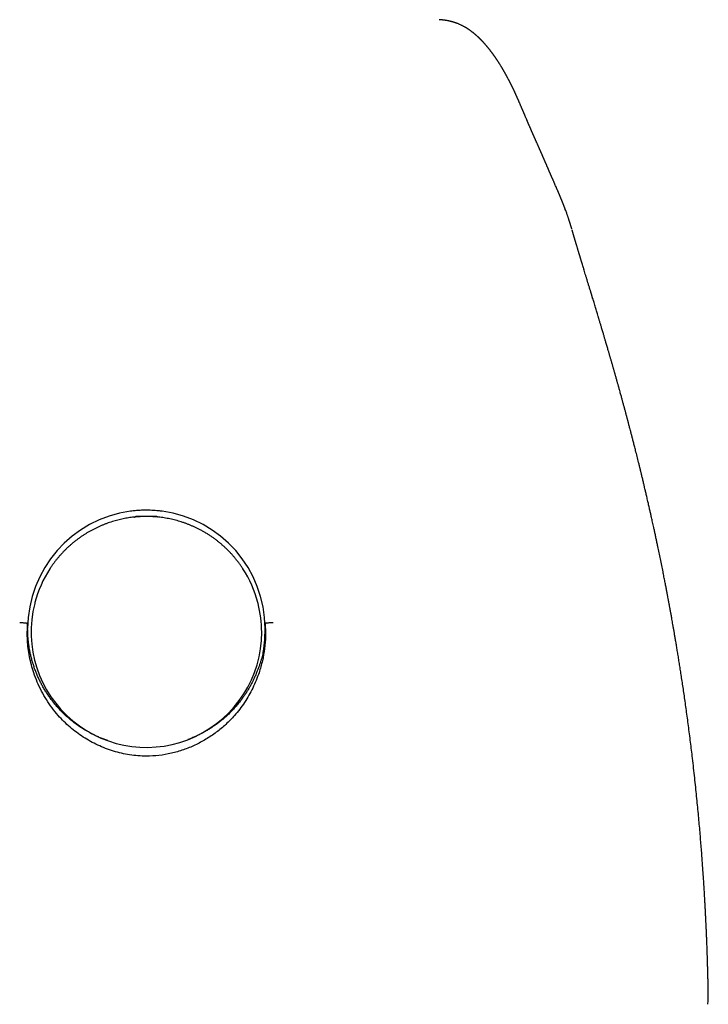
# Model space of a CAD drawing. Header units: millimetres. Extents: x 8 to 821, y 12 to 831.
# Tile 17 of 19: x 420 to 451, y 611 to 655. Entities that reach past the tile are written whole.
import ezdxf

# ---------------------------------------------------------------- set-up
doc = ezdxf.new("R2010")
doc.units = ezdxf.units.MM

msp = doc.modelspace()

# ---------------------------------------------------------------- linework, layer by layer
at = {"color": 7, "linetype": 'Continuous', "lineweight": 30}
for p, q in [((442.371, 651.134), (442.372, 651.131)), ((444.818, 645.243), (444.817, 645.246)), ((425.481, 632.525), (425.484, 632.528)), ((421.072, 628.741), (421.061, 628.702)), ((430.939, 628.702), (430.928, 628.741)), ((420.748, 627.755), (420.75, 627.814)), ((431.25, 627.817), (431.252, 627.758)), ((450.846, 611.583), (450.845, 611.589))]:
    msp.add_line(p, q, dxfattribs=at)
for centre, radius, start, end in [((425.992, 627.586), 5.242, 97.603, 179.9412), ((426.009, 627.587), 5.241, 0.0564, 82.3994), ((425.981, 627.472), 5.071, 146.9244, 165.5087), ((426.019, 627.472), 5.071, 14.4914, 33.0716), ((426.001, 627.44), 5.099, 165.6661, 359.9138), ((426.024, 627.432), 5.076, 0.0005, 14.4894)]:
    msp.add_arc(centre, radius, start, end, dxfattribs=at)
for points, knots in [([(442.373, 651.135), (442.371, 651.139), (442.365, 651.153), (442.355, 651.175), (442.343, 651.202), (442.332, 651.226), (442.322, 651.249), (442.309, 651.275), (442.295, 651.307), (442.277, 651.345), (442.26, 651.381), (442.244, 651.415), (442.23, 651.445), (442.216, 651.474), (442.204, 651.5), (442.193, 651.521), (442.184, 651.539), (442.176, 651.556), (442.167, 651.575), (442.156, 651.597), (442.144, 651.621), (442.131, 651.647), (442.119, 651.672), (442.106, 651.698), (442.093, 651.723), (442.08, 651.749), (442.066, 651.776), (442.051, 651.805), (442.036, 651.835), (442.02, 651.866), (442.003, 651.897), (441.987, 651.928), (441.971, 651.957), (441.957, 651.985), (441.943, 652.011), (441.929, 652.035), (441.917, 652.057), (441.907, 652.077), (441.897, 652.095), (441.886, 652.114), (441.876, 652.133), (441.865, 652.152), (441.854, 652.172), (441.843, 652.192), (441.831, 652.212), (441.819, 652.233), (441.806, 652.255), (441.793, 652.278), (441.781, 652.3), (441.769, 652.32), (441.758, 652.338), (441.748, 652.355), (441.739, 652.371), (441.73, 652.386), (441.721, 652.4), (441.713, 652.414), (441.704, 652.429), (441.694, 652.446), (441.683, 652.464), (441.671, 652.483), (441.656, 652.508), (441.637, 652.538), (441.618, 652.568), (441.604, 652.591), (441.593, 652.608), (441.583, 652.624), (441.573, 652.639), (441.564, 652.653), (441.555, 652.668), (441.545, 652.682), (441.536, 652.696), (441.526, 652.711), (441.516, 652.726), (441.506, 652.742), (441.494, 652.759), (441.483, 652.776), (441.472, 652.792), (441.461, 652.808), (441.451, 652.823), (441.441, 652.838), (441.432, 652.851), (441.423, 652.863), (441.415, 652.875), (441.407, 652.887), (441.397, 652.901), (441.386, 652.916), (441.375, 652.932), (441.362, 652.95), (441.349, 652.968), (441.336, 652.986), (441.323, 653.004), (441.312, 653.019), (441.301, 653.034), (441.291, 653.048), (441.281, 653.06), (441.272, 653.073), (441.262, 653.086), (441.25, 653.101), (441.237, 653.119), (441.223, 653.137), (441.209, 653.155), (441.193, 653.176), (441.176, 653.197), (441.159, 653.218), (441.141, 653.241), (441.121, 653.266), (441.1, 653.291), (441.079, 653.316), (441.059, 653.34), (441.04, 653.362), (441.023, 653.383), (441.007, 653.402), (440.99, 653.42), (440.974, 653.439), (440.961, 653.454), (440.948, 653.468), (440.938, 653.48), (440.926, 653.492), (440.914, 653.506), (440.901, 653.52), (440.889, 653.533), (440.877, 653.545), (440.866, 653.558), (440.855, 653.569), (440.845, 653.58), (440.836, 653.589), (440.828, 653.597), (440.821, 653.605), (440.814, 653.612), (440.805, 653.621), (440.794, 653.632), (440.782, 653.645), (440.769, 653.658), (440.756, 653.671), (440.743, 653.683), (440.732, 653.694), (440.721, 653.704), (440.712, 653.714), (440.703, 653.722), (440.695, 653.73), (440.688, 653.737), (440.68, 653.744), (440.672, 653.751), (440.663, 653.76), (440.651, 653.771), (440.637, 653.784), (440.622, 653.798), (440.606, 653.812), (440.589, 653.827), (440.572, 653.842), (440.556, 653.856), (440.542, 653.868), (440.529, 653.879), (440.516, 653.89), (440.505, 653.899), (440.494, 653.909), (440.483, 653.918), (440.472, 653.926), (440.461, 653.935), (440.449, 653.944), (440.436, 653.955), (440.422, 653.966), (440.406, 653.978), (440.388, 653.992), (440.368, 654.007), (440.349, 654.021), (440.331, 654.034), (440.313, 654.047), (440.295, 654.06), (440.276, 654.072), (440.258, 654.085), (440.239, 654.098), (440.219, 654.111), (440.197, 654.125), (440.173, 654.14), (440.15, 654.155), (440.126, 654.169), (440.103, 654.183), (440.076, 654.198), (440.043, 654.217), (440.003, 654.238), (439.96, 654.261), (439.914, 654.283), (439.867, 654.305), (439.819, 654.326), (439.772, 654.346), (439.726, 654.364), (439.68, 654.381), (439.635, 654.397), (439.597, 654.409), (439.567, 654.418), (439.545, 654.424), (439.522, 654.431), (439.496, 654.438), (439.468, 654.445), (439.438, 654.452), (439.406, 654.46), (439.373, 654.467), (439.34, 654.473), (439.306, 654.48), (439.275, 654.485), (439.25, 654.489), (439.232, 654.492), (439.216, 654.494), (439.202, 654.496), (439.183, 654.499), (439.158, 654.502), (439.136, 654.504), (439.116, 654.507), (439.098, 654.508), (439.075, 654.511), (439.046, 654.513), (439.009, 654.517), (438.975, 654.519), (438.952, 654.521), (438.944, 654.522)], [0, 0, 0, 0, 0.002454, 0.008265, 0.013652, 0.018615, 0.023154, 0.027269, 0.034594, 0.042253, 0.050247, 0.056461, 0.062837, 0.06891, 0.074506, 0.078567, 0.082333, 0.085818, 0.089349, 0.094218, 0.099408, 0.104869, 0.110327, 0.115738, 0.121104, 0.126451, 0.132541, 0.138893, 0.145506, 0.152381, 0.159282, 0.166234, 0.172804, 0.178991, 0.184834, 0.190408, 0.195714, 0.199792, 0.20397, 0.208253, 0.212639, 0.21713, 0.221905, 0.226325, 0.231049, 0.236074, 0.241403, 0.246892, 0.252148, 0.257149, 0.261509, 0.265645, 0.269528, 0.273153, 0.276521, 0.27977, 0.283588, 0.287722, 0.292172, 0.296923, 0.301707, 0.310919, 0.319883, 0.324339, 0.328626, 0.332736, 0.336672, 0.340431, 0.344068, 0.34793, 0.351544, 0.35538, 0.359435, 0.36371, 0.368206, 0.372878, 0.377368, 0.381598, 0.38575, 0.389616, 0.393196, 0.39649, 0.39954, 0.402766, 0.406612, 0.410799, 0.415325, 0.420192, 0.4254, 0.430696, 0.435727, 0.440103, 0.444255, 0.448183, 0.451885, 0.455369, 0.458937, 0.463565, 0.468569, 0.473951, 0.479598, 0.485081, 0.491949, 0.498464, 0.504624, 0.512834, 0.520731, 0.528319, 0.535718, 0.543238, 0.54924, 0.555224, 0.561144, 0.567001, 0.572817, 0.576331, 0.580163, 0.584315, 0.588785, 0.593575, 0.597561, 0.601745, 0.605962, 0.609821, 0.613306, 0.616418, 0.619155, 0.621519, 0.623871, 0.626492, 0.630331, 0.63463, 0.63939, 0.64357, 0.647635, 0.651399, 0.654861, 0.65802, 0.660878, 0.663295, 0.665536, 0.66787, 0.670316, 0.672874, 0.676886, 0.681157, 0.685728, 0.690603, 0.695781, 0.701262, 0.705852, 0.710056, 0.713876, 0.717309, 0.720434, 0.723558, 0.726714, 0.729634, 0.73258, 0.735698, 0.739154, 0.742948, 0.747082, 0.75226, 0.757422, 0.76235, 0.767044, 0.771504, 0.775762, 0.780566, 0.785139, 0.789492, 0.793907, 0.799402, 0.805058, 0.810493, 0.815675, 0.820769, 0.825859, 0.833705, 0.842062, 0.850988, 0.86029, 0.869674, 0.878768, 0.887594, 0.895999, 0.904179, 0.912139, 0.919957, 0.923563, 0.92725, 0.931055, 0.935221, 0.939791, 0.944679, 0.949661, 0.954624, 0.959621, 0.964602, 0.969552, 0.972394, 0.974886, 0.977029, 0.978821, 0.980376, 0.984114, 0.987653, 0.988585, 0.989863, 0.991491, 0.993469, 0.995798, 0.99848, 1, 1, 1, 1]), ([(444.81, 645.272), (444.807, 645.281), (444.801, 645.3), (444.793, 645.33), (444.784, 645.358), (444.776, 645.384), (444.77, 645.405), (444.764, 645.424), (444.758, 645.442), (444.753, 645.46), (444.746, 645.481), (444.739, 645.503), (444.731, 645.529), (444.722, 645.557), (444.713, 645.587), (444.704, 645.614), (444.696, 645.639), (444.688, 645.662), (444.679, 645.69), (444.667, 645.726), (444.652, 645.77), (444.637, 645.816), (444.62, 645.864), (444.603, 645.912), (444.582, 645.973), (444.556, 646.045), (444.532, 646.109), (444.515, 646.155), (444.506, 646.18), (444.497, 646.203), (444.489, 646.224), (444.483, 646.241), (444.477, 646.256), (444.472, 646.27), (444.466, 646.285), (444.459, 646.303), (444.452, 646.322), (444.443, 646.343), (444.434, 646.368), (444.423, 646.395), (444.412, 646.423), (444.402, 646.448), (444.393, 646.471), (444.384, 646.492), (444.376, 646.513), (444.368, 646.533), (444.359, 646.555), (444.349, 646.578), (444.338, 646.605), (444.327, 646.634), (444.314, 646.663), (444.303, 646.691), (444.293, 646.715), (444.284, 646.736), (444.275, 646.757), (444.266, 646.779), (444.256, 646.803), (444.246, 646.827), (444.237, 646.848), (444.229, 646.867), (444.222, 646.883), (444.216, 646.897), (444.21, 646.911), (444.203, 646.927), (444.195, 646.947), (444.186, 646.968), (444.176, 646.991), (444.163, 647.021), (444.147, 647.057), (444.124, 647.11), (444.097, 647.173), (444.071, 647.233), (444.05, 647.28), (444.035, 647.315), (444.019, 647.351), (444.005, 647.384), (443.992, 647.414), (443.981, 647.439), (443.969, 647.465), (443.958, 647.49), (443.948, 647.513), (443.939, 647.534), (443.931, 647.553), (443.924, 647.569), (443.917, 647.585), (443.91, 647.6), (443.903, 647.617), (443.895, 647.636), (443.886, 647.656), (443.876, 647.678), (443.866, 647.701), (443.856, 647.723), (443.847, 647.745), (443.838, 647.765), (443.83, 647.784), (443.821, 647.803), (443.812, 647.824), (443.802, 647.847), (443.791, 647.873), (443.78, 647.9), (443.768, 647.927), (443.756, 647.954), (443.745, 647.98), (443.734, 648.005), (443.724, 648.029), (443.714, 648.051), (443.705, 648.073), (443.695, 648.095), (443.685, 648.118), (443.676, 648.141), (443.666, 648.164), (443.656, 648.186), (443.647, 648.207), (443.639, 648.226), (443.632, 648.243), (443.624, 648.26), (443.616, 648.278), (443.607, 648.299), (443.599, 648.32), (443.591, 648.339), (443.583, 648.355), (443.576, 648.371), (443.57, 648.386), (443.565, 648.399), (443.56, 648.41), (443.556, 648.42), (443.552, 648.428), (443.548, 648.436), (443.544, 648.446), (443.539, 648.457), (443.534, 648.47), (443.527, 648.486), (443.519, 648.503), (443.512, 648.521), (443.504, 648.539), (443.497, 648.555), (443.49, 648.571), (443.483, 648.588), (443.475, 648.604), (443.468, 648.621), (443.46, 648.639), (443.452, 648.658), (443.442, 648.681), (443.43, 648.706), (443.418, 648.734), (443.406, 648.76), (443.395, 648.786), (443.384, 648.811), (443.373, 648.835), (443.362, 648.859), (443.35, 648.888), (443.336, 648.92), (443.32, 648.954), (443.305, 648.988), (443.289, 649.023), (443.273, 649.059), (443.258, 649.093), (443.243, 649.126), (443.23, 649.155), (443.218, 649.183), (443.206, 649.21), (443.193, 649.239), (443.18, 649.268), (443.166, 649.298), (443.153, 649.328), (443.14, 649.358), (443.126, 649.389), (443.113, 649.419), (443.101, 649.448), (443.089, 649.475), (443.078, 649.5), (443.067, 649.524), (443.057, 649.546), (443.049, 649.566), (443.041, 649.583), (443.034, 649.599), (443.027, 649.615), (443.02, 649.632), (443.012, 649.651), (443.003, 649.671), (442.993, 649.694), (442.983, 649.717), (442.972, 649.743), (442.96, 649.77), (442.947, 649.801), (442.932, 649.834), (442.917, 649.87), (442.903, 649.904), (442.889, 649.935), (442.877, 649.962), (442.867, 649.985), (442.859, 650.006), (442.85, 650.026), (442.841, 650.046), (442.83, 650.072), (442.817, 650.103), (442.801, 650.14), (442.785, 650.178), (442.769, 650.215), (442.755, 650.247), (442.744, 650.275), (442.733, 650.299), (442.723, 650.322), (442.713, 650.346), (442.702, 650.372), (442.69, 650.401), (442.677, 650.432), (442.663, 650.464), (442.649, 650.497), (442.635, 650.53), (442.621, 650.562), (442.607, 650.594), (442.593, 650.629), (442.576, 650.666), (442.559, 650.708), (442.541, 650.749), (442.523, 650.789), (442.507, 650.827), (442.495, 650.855), (442.486, 650.874), (442.482, 650.884), (442.477, 650.895), (442.472, 650.908), (442.465, 650.923), (442.457, 650.942), (442.447, 650.964), (442.436, 650.988), (442.425, 651.013), (442.414, 651.038), (442.402, 651.066), (442.389, 651.095), (442.379, 651.117), (442.374, 651.129), (442.373, 651.131)], [0, 0, 0, 0, 0.00344, 0.007538, 0.011201, 0.01443, 0.017223, 0.019583, 0.021508, 0.023975, 0.026603, 0.029447, 0.032508, 0.036427, 0.040257, 0.043779, 0.046994, 0.049911, 0.052825, 0.058374, 0.064296, 0.070501, 0.076959, 0.083525, 0.090181, 0.101554, 0.113129, 0.116808, 0.120353, 0.123586, 0.126507, 0.129116, 0.130805, 0.132667, 0.134818, 0.13726, 0.139991, 0.143013, 0.146281, 0.150569, 0.154493, 0.158054, 0.161251, 0.164296, 0.167051, 0.169986, 0.17314, 0.176514, 0.180107, 0.184613, 0.189, 0.193048, 0.196757, 0.199491, 0.202388, 0.205628, 0.20921, 0.213134, 0.216172, 0.218887, 0.221278, 0.223346, 0.225155, 0.227695, 0.230608, 0.233893, 0.237412, 0.240881, 0.247528, 0.253957, 0.265268, 0.276614, 0.281853, 0.287213, 0.292881, 0.298869, 0.302798, 0.306854, 0.311032, 0.315042, 0.318713, 0.322044, 0.325036, 0.327689, 0.330016, 0.33245, 0.335144, 0.338137, 0.341431, 0.344988, 0.348923, 0.352638, 0.356134, 0.35941, 0.362468, 0.365599, 0.369063, 0.372859, 0.377193, 0.381752, 0.386278, 0.390764, 0.395199, 0.399346, 0.403366, 0.406958, 0.410467, 0.414458, 0.417938, 0.421721, 0.425717, 0.429447, 0.432906, 0.436015, 0.438774, 0.441396, 0.444402, 0.447816, 0.451639, 0.454356, 0.4572, 0.459845, 0.46223, 0.464355, 0.46622, 0.46774, 0.46903, 0.470311, 0.471823, 0.473567, 0.475785, 0.478292, 0.481086, 0.484084, 0.486956, 0.489672, 0.49223, 0.49463, 0.497551, 0.500217, 0.503002, 0.506057, 0.509382, 0.51406, 0.518574, 0.522827, 0.527092, 0.531113, 0.53515, 0.539233, 0.543363, 0.549473, 0.555387, 0.561138, 0.567092, 0.573343, 0.579872, 0.585339, 0.590537, 0.595466, 0.600391, 0.605584, 0.611047, 0.616767, 0.622211, 0.627844, 0.633667, 0.639504, 0.644955, 0.650006, 0.654963, 0.659492, 0.663781, 0.667865, 0.670929, 0.673865, 0.676872, 0.680192, 0.683903, 0.687939, 0.692302, 0.696991, 0.702006, 0.707347, 0.712934, 0.720477, 0.727602, 0.734308, 0.740596, 0.746466, 0.750785, 0.754846, 0.75885, 0.763016, 0.767344, 0.774697, 0.782474, 0.790597, 0.798363, 0.805603, 0.810922, 0.815917, 0.820752, 0.82584, 0.8312, 0.837504, 0.844147, 0.85113, 0.858316, 0.865427, 0.872455, 0.879399, 0.88626, 0.89531, 0.904388, 0.913512, 0.922551, 0.931088, 0.939094, 0.941359, 0.943612, 0.946115, 0.948923, 0.952035, 0.956571, 0.96163, 0.967211, 0.972637, 0.978479, 0.984739, 0.991415, 0.99851, 1, 1, 1, 1]), ([(450.846, 611.589), (450.845, 611.595), (450.843, 611.681), (450.84, 611.842), (450.834, 612.066), (450.829, 612.278), (450.824, 612.478), (450.819, 612.666), (450.813, 612.849), (450.808, 613.025), (450.802, 613.194), (450.797, 613.346), (450.792, 613.483), (450.788, 613.605), (450.783, 613.71), (450.78, 613.8), (450.777, 613.873), (450.775, 613.928), (450.773, 613.967), (450.772, 613.991), (450.772, 614.006), (450.771, 614.016), (450.771, 614.027), (450.77, 614.047), (450.768, 614.08), (450.766, 614.133), (450.763, 614.198), (450.76, 614.272), (450.752, 614.451), (450.742, 614.663), (450.73, 614.908), (450.722, 615.08), (450.712, 615.256), (450.702, 615.442), (450.691, 615.641), (450.679, 615.854), (450.665, 616.08), (450.65, 616.319), (450.634, 616.57), (450.616, 616.832), (450.597, 617.105), (450.576, 617.391), (450.553, 617.691), (450.529, 618.007), (450.502, 618.337), (450.473, 618.681), (450.441, 619.037), (450.407, 619.407), (450.371, 619.79), (450.332, 620.183), (450.29, 620.586), (450.246, 620.999), (450.199, 621.424), (450.152, 621.829), (450.106, 622.213), (450.062, 622.572), (450.017, 622.932), (449.97, 623.288), (449.924, 623.635), (449.878, 623.972), (449.833, 624.297), (449.788, 624.61), (449.744, 624.911), (449.701, 625.199), (449.659, 625.475), (449.619, 625.739), (449.579, 625.99), (449.541, 626.229), (449.504, 626.456), (449.469, 626.67), (449.436, 626.871), (449.404, 627.059), (449.374, 627.235), (449.346, 627.401), (449.319, 627.556), (449.294, 627.7), (449.271, 627.831), (449.25, 627.951), (449.231, 628.059), (449.213, 628.155), (449.2, 628.23), (449.189, 628.289), (449.181, 628.332), (449.174, 628.372), (449.168, 628.408), (449.161, 628.444), (449.154, 628.481), (449.146, 628.524), (449.137, 628.575), (449.126, 628.636), (449.113, 628.704), (449.1, 628.778), (449.082, 628.874), (449.059, 628.993), (449.032, 629.14), (449.001, 629.301), (448.967, 629.479), (448.929, 629.675), (448.887, 629.886), (448.821, 630.22), (448.731, 630.668), (448.641, 631.099), (448.578, 631.398), (448.542, 631.568), (448.505, 631.738), (448.47, 631.903), (448.437, 632.053), (448.408, 632.186), (448.383, 632.299), (448.36, 632.404), (448.338, 632.5), (448.318, 632.59), (448.3, 632.672), (448.281, 632.754), (448.262, 632.837), (448.242, 632.927), (448.22, 633.022), (448.198, 633.12), (448.174, 633.223), (448.15, 633.327), (448.127, 633.427), (448.105, 633.522), (448.085, 633.609), (448.065, 633.694), (448.044, 633.783), (448.023, 633.869), (448.004, 633.951), (447.986, 634.028), (447.966, 634.11), (447.945, 634.196), (447.925, 634.282), (447.905, 634.364), (447.888, 634.435), (447.874, 634.493), (447.863, 634.539), (447.854, 634.574), (447.846, 634.607), (447.837, 634.643), (447.827, 634.686), (447.814, 634.738), (447.799, 634.799), (447.782, 634.867), (447.748, 635.004), (447.699, 635.204), (447.647, 635.411), (447.608, 635.562), (447.584, 635.659), (447.56, 635.751), (447.538, 635.84), (447.516, 635.924), (447.496, 636.003), (447.477, 636.076), (447.462, 636.135), (447.448, 636.187), (447.433, 636.244), (447.414, 636.319), (447.392, 636.404), (447.37, 636.488), (447.35, 636.564), (447.332, 636.632), (447.318, 636.686), (447.307, 636.725), (447.3, 636.754), (447.292, 636.784), (447.282, 636.82), (447.27, 636.867), (447.255, 636.92), (447.239, 636.982), (447.221, 637.048), (447.203, 637.115), (447.187, 637.176), (447.173, 637.227), (447.162, 637.268), (447.153, 637.301), (447.145, 637.333), (447.134, 637.371), (447.12, 637.424), (447.103, 637.487), (447.084, 637.557), (447.066, 637.622), (447.05, 637.68), (447.038, 637.727), (447.026, 637.768), (447.015, 637.81), (446.999, 637.866), (446.98, 637.937), (446.956, 638.024), (446.932, 638.109), (446.911, 638.186), (446.893, 638.25), (446.877, 638.307), (446.862, 638.363), (446.846, 638.419), (446.831, 638.474), (446.814, 638.532), (446.796, 638.596), (446.776, 638.667), (446.757, 638.737), (446.739, 638.8), (446.723, 638.855), (446.709, 638.905), (446.695, 638.954), (446.681, 639.005), (446.665, 639.06), (446.65, 639.113), (446.636, 639.161), (446.621, 639.213), (446.604, 639.273), (446.585, 639.34), (446.565, 639.409), (446.546, 639.475), (446.529, 639.535), (446.513, 639.59), (446.498, 639.639), (446.485, 639.686), (446.472, 639.732), (446.458, 639.78), (446.442, 639.834), (446.422, 639.904), (446.398, 639.984), (446.373, 640.071), (446.348, 640.156), (446.324, 640.236), (446.303, 640.31), (446.283, 640.377), (446.264, 640.441), (446.245, 640.504), (446.226, 640.569), (446.205, 640.642), (446.181, 640.721), (446.156, 640.805), (446.131, 640.89), (446.108, 640.966), (446.087, 641.036), (446.068, 641.101), (446.048, 641.167), (446.029, 641.23), (446.012, 641.288), (445.996, 641.341), (445.974, 641.414), (445.948, 641.501), (445.916, 641.605), (445.888, 641.7), (445.857, 641.801), (445.826, 641.902), (445.795, 642.005), (445.764, 642.107), (445.742, 642.181), (445.727, 642.229), (445.721, 642.249), (445.715, 642.271), (445.706, 642.299), (445.696, 642.331), (445.687, 642.361), (445.679, 642.388), (445.671, 642.415), (445.662, 642.445), (445.651, 642.479), (445.641, 642.513), (445.628, 642.556), (445.611, 642.613), (445.589, 642.684), (445.567, 642.758), (445.539, 642.847), (445.506, 642.957), (445.466, 643.087), (445.428, 643.214), (445.391, 643.333), (445.354, 643.456), (445.318, 643.575), (445.29, 643.667), (445.273, 643.723), (445.264, 643.752), (445.256, 643.779), (445.248, 643.805), (445.24, 643.832), (445.231, 643.86), (445.221, 643.893), (445.211, 643.928), (445.2, 643.963), (445.191, 643.994), (445.183, 644.021), (445.175, 644.047), (445.165, 644.078), (445.155, 644.114), (445.143, 644.152), (445.133, 644.186), (445.123, 644.219), (445.112, 644.255), (445.1, 644.295), (445.09, 644.33), (445.081, 644.358), (445.073, 644.386), (445.063, 644.419), (445.051, 644.458), (445.039, 644.499), (445.028, 644.537), (445.018, 644.568), (445.011, 644.592), (445.005, 644.611), (445.001, 644.626), (444.996, 644.642), (444.99, 644.662), (444.982, 644.688), (444.974, 644.716), (444.966, 644.742), (444.96, 644.764), (444.954, 644.783), (444.948, 644.804), (444.941, 644.826), (444.934, 644.851), (444.925, 644.88), (444.917, 644.909), (444.908, 644.937), (444.901, 644.962), (444.894, 644.985), (444.887, 645.01), (444.878, 645.038), (444.87, 645.068), (444.861, 645.097), (444.853, 645.123), (444.847, 645.146), (444.841, 645.166), (444.834, 645.189), (444.828, 645.21), (444.824, 645.224), (444.822, 645.229)], [0, 0, 0, 0, 0.000566, 0.007139, 0.013371, 0.019262, 0.024814, 0.030025, 0.034896, 0.040018, 0.044701, 0.048945, 0.05275, 0.056117, 0.059044, 0.061533, 0.063582, 0.065193, 0.066114, 0.066787, 0.067161, 0.067371, 0.067638, 0.068062, 0.069045, 0.070416, 0.07244, 0.074493, 0.07654, 0.087393, 0.092177, 0.096922, 0.101724, 0.106863, 0.112415, 0.118331, 0.124611, 0.131256, 0.138265, 0.145503, 0.153092, 0.161034, 0.169326, 0.178151, 0.187342, 0.196899, 0.206822, 0.217112, 0.227768, 0.238791, 0.249949, 0.26146, 0.273323, 0.285538, 0.295383, 0.305447, 0.315631, 0.325536, 0.335308, 0.344741, 0.353837, 0.362594, 0.371013, 0.379093, 0.386835, 0.394223, 0.401274, 0.407987, 0.414364, 0.420404, 0.426008, 0.431286, 0.436239, 0.440867, 0.445254, 0.449302, 0.453012, 0.456383, 0.459414, 0.462108, 0.464462, 0.465817, 0.467027, 0.468118, 0.469155, 0.470143, 0.471145, 0.47227, 0.473758, 0.475488, 0.477396, 0.479482, 0.481747, 0.485479, 0.489613, 0.494148, 0.499086, 0.50469, 0.510734, 0.516935, 0.53297, 0.548667, 0.553531, 0.558362, 0.56316, 0.567923, 0.572449, 0.575936, 0.579164, 0.582132, 0.584848, 0.587368, 0.589761, 0.59189, 0.594307, 0.596886, 0.599577, 0.602378, 0.605283, 0.608351, 0.611225, 0.613906, 0.616393, 0.618713, 0.621208, 0.623982, 0.626052, 0.628254, 0.630588, 0.633055, 0.635634, 0.637996, 0.64003, 0.641736, 0.642985, 0.643971, 0.644776, 0.645787, 0.647052, 0.648542, 0.650277, 0.652258, 0.654447, 0.66214, 0.669467, 0.672329, 0.675122, 0.677796, 0.680343, 0.682764, 0.68506, 0.687209, 0.689035, 0.690212, 0.691697, 0.694037, 0.696687, 0.699122, 0.701342, 0.703341, 0.705056, 0.705994, 0.706806, 0.707552, 0.708588, 0.709977, 0.711649, 0.713284, 0.715401, 0.717367, 0.719181, 0.720774, 0.721864, 0.722791, 0.723618, 0.724707, 0.726115, 0.728257, 0.730321, 0.732288, 0.734022, 0.735378, 0.73644, 0.737671, 0.739138, 0.7414, 0.743966, 0.746827, 0.748994, 0.750827, 0.752505, 0.754176, 0.755839, 0.757477, 0.759088, 0.761045, 0.763265, 0.765466, 0.767342, 0.768959, 0.770516, 0.771812, 0.773392, 0.775191, 0.776818, 0.778214, 0.779612, 0.78151, 0.783702, 0.785834, 0.787846, 0.789731, 0.791421, 0.792892, 0.79434, 0.795708, 0.797165, 0.798812, 0.800802, 0.803668, 0.80632, 0.809008, 0.81172, 0.813925, 0.816023, 0.81814, 0.820024, 0.822082, 0.824428, 0.827039, 0.829792, 0.832619, 0.835328, 0.837295, 0.839511, 0.841788, 0.843918, 0.845844, 0.847545, 0.849277, 0.853265, 0.856338, 0.859984, 0.863023, 0.866813, 0.870583, 0.873845, 0.87768, 0.878468, 0.879053, 0.87983, 0.880875, 0.882115, 0.883223, 0.884156, 0.885062, 0.886153, 0.887459, 0.888809, 0.889951, 0.892169, 0.895179, 0.897862, 0.900493, 0.905241, 0.910551, 0.915493, 0.920163, 0.924692, 0.930223, 0.934527, 0.935854, 0.937076, 0.93816, 0.939216, 0.940265, 0.941397, 0.942782, 0.944278, 0.945793, 0.947069, 0.94815, 0.94923, 0.95034, 0.952009, 0.953771, 0.955153, 0.956273, 0.957871, 0.959807, 0.961254, 0.962337, 0.963487, 0.964832, 0.966532, 0.96847, 0.97011, 0.971405, 0.972505, 0.973196, 0.973835, 0.974469, 0.975335, 0.976467, 0.977793, 0.978936, 0.979842, 0.980656, 0.981529, 0.982498, 0.983584, 0.984849, 0.986254, 0.987479, 0.988543, 0.989436, 0.990529, 0.991846, 0.993247, 0.994501, 0.995664, 0.99664, 0.997427, 0.998294, 0.999438, 1, 1, 1, 1]), ([(425.605, 632.814), (425.574, 632.812), (425.51, 632.806), (425.407, 632.796), (425.337, 632.787), (425.298, 632.782)], [0, 0, 0, 0, 0.309981, 0.619961, 1, 1, 1, 1]), ([(426.395, 632.814), (426.345, 632.817), (426.245, 632.824), (426.104, 632.828), (425.973, 632.829), (425.85, 632.827), (425.728, 632.823), (425.646, 632.817), (425.605, 632.814)], [0, 0, 0, 0, 0.189849, 0.379853, 0.534679, 0.689589, 0.844752, 1, 1, 1, 1]), ([(426.702, 632.782), (426.674, 632.786), (426.619, 632.793), (426.517, 632.804), (426.442, 632.81), (426.395, 632.814)], [0, 0, 0, 0, 0.26933, 0.538661, 1, 1, 1, 1]), ([(426, 632.551), (425.952, 632.551), (425.885, 632.551), (425.786, 632.547), (425.702, 632.543), (425.601, 632.536), (425.496, 632.527), (425.386, 632.515), (425.272, 632.5), (425.156, 632.482), (425.038, 632.46), (424.918, 632.436), (424.798, 632.408), (424.677, 632.377), (424.556, 632.343), (424.435, 632.306), (424.314, 632.265), (424.193, 632.221), (424.073, 632.174), (423.953, 632.123), (423.835, 632.07), (423.717, 632.013), (423.601, 631.952), (423.485, 631.889), (423.372, 631.823), (423.259, 631.753), (423.148, 631.68), (423.039, 631.605), (422.932, 631.526), (422.827, 631.445), (422.724, 631.36), (422.622, 631.273), (422.523, 631.183), (422.426, 631.09), (422.332, 630.995), (422.24, 630.897), (422.15, 630.796), (422.064, 630.693), (421.979, 630.588), (421.898, 630.48), (421.819, 630.37), (421.764, 630.29), (421.736, 630.246), (421.732, 630.24)], [0, 0, 0, 0, 0.02846, 0.039831, 0.058737, 0.07836, 0.09941, 0.12139, 0.144099, 0.167377, 0.191109, 0.215213, 0.239624, 0.264293, 0.289181, 0.314259, 0.339502, 0.364889, 0.390404, 0.416033, 0.441765, 0.467589, 0.493498, 0.519484, 0.54554, 0.571661, 0.597842, 0.624079, 0.650369, 0.676708, 0.703092, 0.72952, 0.755988, 0.782496, 0.80904, 0.835619, 0.862232, 0.888877, 0.915552, 0.942257, 0.968991, 0.995752, 1, 1, 1, 1]), ([(425.485, 632.528), (425.492, 632.533), (425.508, 632.543), (425.537, 632.555), (425.568, 632.563), (425.59, 632.565), (425.602, 632.566)], [0, 0, 0, 0, 0.229202, 0.475632, 0.734686, 1, 1, 1, 1]), ([(425.602, 632.566), (425.674, 632.566), (425.815, 632.566), (426.021, 632.567), (426.214, 632.566), (426.338, 632.566), (426.398, 632.566)], [0, 0, 0, 0, 0.273294, 0.531246, 0.773552, 1, 1, 1, 1]), ([(430.268, 630.24), (430.265, 630.244), (430.237, 630.289), (430.181, 630.37), (430.099, 630.485), (430.014, 630.597), (429.925, 630.707), (429.834, 630.814), (429.739, 630.92), (429.641, 631.022), (429.541, 631.122), (429.437, 631.219), (429.331, 631.314), (429.222, 631.406), (429.11, 631.494), (428.995, 631.58), (428.878, 631.663), (428.758, 631.742), (428.635, 631.819), (428.51, 631.892), (428.387, 631.959), (428.267, 632.021), (428.149, 632.077), (428.03, 632.131), (427.91, 632.181), (427.789, 632.228), (427.666, 632.272), (427.543, 632.313), (427.419, 632.351), (427.294, 632.385), (427.168, 632.417), (427.042, 632.445), (426.915, 632.469), (426.789, 632.491), (426.663, 632.509), (426.539, 632.523), (426.419, 632.535), (426.312, 632.542), (426.218, 632.547), (426.116, 632.551), (426.045, 632.551), (426, 632.551)], [0, 0, 0, 0, 0.003281, 0.031075, 0.058901, 0.086759, 0.114651, 0.142579, 0.170544, 0.19855, 0.226598, 0.254691, 0.282831, 0.311023, 0.33927, 0.367576, 0.395947, 0.424388, 0.452906, 0.48151, 0.510208, 0.535976, 0.561737, 0.58749, 0.613232, 0.638962, 0.664676, 0.690371, 0.716042, 0.741682, 0.76728, 0.792823, 0.818286, 0.84363, 0.868781, 0.893592, 0.917704, 0.939982, 0.957564, 0.973469, 1, 1, 1, 1]), ([(426.398, 632.566), (426.41, 632.565), (426.432, 632.563), (426.463, 632.555), (426.492, 632.543), (426.508, 632.533), (426.516, 632.528)], [0, 0, 0, 0, 0.265112, 0.524026, 0.770497, 1, 1, 1, 1]), ([(420.75, 627.814), (420.749, 627.815), (420.746, 627.818), (420.728, 627.822), (420.694, 627.828), (420.646, 627.834), (420.587, 627.84), (420.524, 627.846), (420.459, 627.85), (420.418, 627.852), (420.398, 627.853)], [0, 0, 0, 0, 0.069941, 0.200637, 0.336309, 0.473648, 0.613799, 0.750175, 0.879644, 1, 1, 1, 1]), ([(426, 621.954), (425.876, 621.957), (425.628, 621.962), (425.259, 622.006), (424.895, 622.076), (424.539, 622.171), (424.19, 622.292), (423.851, 622.436), (423.523, 622.604), (423.208, 622.793), (422.907, 623.003), (422.621, 623.233), (422.351, 623.481), (422.084, 623.765), (421.823, 624.087), (421.576, 624.45), (421.358, 624.831), (421.171, 625.229), (421.023, 625.617), (420.911, 625.992), (420.829, 626.35), (420.771, 626.712), (420.739, 627.078), (420.729, 627.428), (420.743, 627.656), (420.75, 627.761)], [0, 0, 0, 0, 0.042172, 0.084176, 0.126088, 0.167961, 0.209831, 0.251717, 0.293624, 0.335549, 0.377484, 0.419416, 0.461332, 0.503223, 0.553486, 0.603791, 0.654128, 0.704476, 0.754809, 0.796729, 0.838611, 0.880453, 0.92226, 0.96405, 1, 1, 1, 1]), ([(420.75, 627.592), (420.75, 627.6), (420.75, 627.616), (420.75, 627.639), (420.75, 627.661), (420.751, 627.681), (420.751, 627.699), (420.751, 627.715), (420.752, 627.733), (420.752, 627.752), (420.753, 627.77), (420.754, 627.786), (420.754, 627.802), (420.755, 627.818), (420.755, 627.833), (420.756, 627.843), (420.756, 627.848), (420.756, 627.85), (420.756, 627.855), (420.757, 627.86), (420.757, 627.862), (420.757, 627.863), (420.757, 627.864), (420.756, 627.864), (420.756, 627.864), (420.756, 627.863), (420.756, 627.863), (420.756, 627.862), (420.756, 627.861), (420.756, 627.86), (420.756, 627.86), (420.756, 627.859), (420.756, 627.857), (420.755, 627.855), (420.755, 627.852), (420.755, 627.848), (420.755, 627.845), (420.755, 627.845)], [0, 0, 0, 0, 0.034402, 0.066546, 0.096434, 0.12407, 0.149456, 0.172597, 0.193499, 0.223333, 0.249382, 0.271701, 0.290377, 0.31701, 0.341094, 0.363987, 0.371643, 0.379401, 0.387316, 0.418701, 0.461276, 0.485844, 0.513132, 0.543161, 0.575946, 0.596624, 0.615882, 0.636585, 0.656832, 0.678294, 0.700971, 0.724863, 0.74997, 0.776293, 0.856967, 0.957268, 1, 1, 1, 1]), ([(424.299, 622.638), (424.269, 622.648), (424.183, 622.677), (424.043, 622.731), (423.878, 622.8), (423.693, 622.885), (423.489, 622.99), (423.268, 623.117), (423.054, 623.254), (422.848, 623.401), (422.649, 623.557), (422.459, 623.723), (422.295, 623.879), (422.156, 624.024), (422.038, 624.154), (421.924, 624.289), (421.815, 624.427), (421.711, 624.57), (421.611, 624.716), (421.516, 624.866), (421.426, 625.019), (421.341, 625.175), (421.262, 625.333), (421.189, 625.494), (421.121, 625.656), (421.059, 625.82), (421.002, 625.987), (420.95, 626.156), (420.905, 626.327), (420.865, 626.499), (420.831, 626.673), (420.802, 626.849), (420.776, 627.06), (420.755, 627.308), (420.752, 627.497), (420.75, 627.592)], [0, 0, 0, 0, 0.014617, 0.041891, 0.069238, 0.096618, 0.135762, 0.174998, 0.213958, 0.253009, 0.291687, 0.330455, 0.369105, 0.396082, 0.42306, 0.450159, 0.477258, 0.504421, 0.531584, 0.558872, 0.58616, 0.613521, 0.640913, 0.667884, 0.694854, 0.721947, 0.749041, 0.776197, 0.803354, 0.830634, 0.857914, 0.885265, 0.912648, 0.956259, 1, 1, 1, 1]), ([(420.754, 627.834), (420.754, 627.833), (420.753, 627.83), (420.753, 627.823), (420.753, 627.816), (420.752, 627.812)], [0, 0, 0, 0, 0.070612, 0.508318, 1, 1, 1, 1]), ([(431.248, 627.815), (431.257, 627.631), (431.277, 627.263), (431.233, 626.713), (431.138, 626.171), (430.972, 625.582), (430.717, 624.959), (430.354, 624.323), (429.947, 623.788), (429.521, 623.351), (429.098, 622.999), (428.64, 622.692), (428.152, 622.432), (427.639, 622.224), (427.106, 622.071), (426.557, 621.973), (426.186, 621.96), (426, 621.954)], [0, 0, 0, 0, 0.062332, 0.12467, 0.187085, 0.24959, 0.332987, 0.41637, 0.499638, 0.562103, 0.62463, 0.687176, 0.7497, 0.812181, 0.874644, 0.937186, 1, 1, 1, 1]), ([(431.239, 627.592), (431.236, 627.505), (431.231, 627.331), (431.217, 627.07), (431.199, 626.852), (431.177, 626.679), (431.156, 626.549), (431.13, 626.42), (431.099, 626.291), (431.062, 626.164), (431.02, 626.032), (430.972, 625.895), (430.918, 625.755), (430.862, 625.615), (430.803, 625.476), (430.74, 625.339), (430.673, 625.204), (430.602, 625.07), (430.527, 624.938), (430.448, 624.808), (430.365, 624.681), (430.278, 624.555), (430.171, 624.41), (430.042, 624.247), (429.887, 624.069), (429.725, 623.898), (429.553, 623.734), (429.374, 623.578), (429.188, 623.429), (428.995, 623.289), (428.812, 623.169), (428.644, 623.067), (428.49, 622.981), (428.334, 622.9), (428.174, 622.824), (428.012, 622.754), (427.896, 622.707), (427.834, 622.685), (427.828, 622.683)], [0, 0, 0, 0, 0.0410688, 0.0821493, 0.1232717, 0.1438931, 0.1645134, 0.1852493, 0.2059855, 0.2268349, 0.2476854, 0.2712979, 0.2949115, 0.3185725, 0.3422321, 0.3659593, 0.3896865, 0.4134933, 0.4373002, 0.4611947, 0.4850893, 0.5090638, 0.5330382, 0.5699147, 0.6068914, 0.6439436, 0.6811367, 0.7184082, 0.7558203, 0.7933089, 0.8309003, 0.8584456, 0.8859908, 0.9136593, 0.9413278, 0.9690638, 0.9967998, 1, 1, 1, 1]), ([(431.248, 627.815), (431.247, 627.825), (431.246, 627.839), (431.243, 627.879), (431.242, 627.881), (431.243, 627.871), (431.244, 627.85), (431.245, 627.824), (431.246, 627.79), (431.249, 627.711), (431.25, 627.645), (431.25, 627.592)], [0, 0, 0, 0, 0.495525, 0.621412, 0.688487, 0.744567, 0.769461, 0.794803, 0.824305, 0.860418, 1, 1, 1, 1]), ([(431.602, 627.855), (431.582, 627.854), (431.541, 627.852), (431.476, 627.848), (431.412, 627.842), (431.357, 627.837), (431.311, 627.831), (431.277, 627.826), (431.255, 627.821), (431.252, 627.818), (431.251, 627.817)], [0, 0, 0, 0, 0.120338, 0.249799, 0.386175, 0.526336, 0.645065, 0.775405, 0.91316, 1, 1, 1, 1]), ([(450.841, 611.207), (450.842, 611.231), (450.844, 611.278), (450.846, 611.344), (450.847, 611.403), (450.847, 611.457), (450.847, 611.504), (450.846, 611.545), (450.846, 611.572), (450.846, 611.584)], [0, 0, 0, 0, 0.194791, 0.372189, 0.532248, 0.675015, 0.800534, 0.908846, 1, 1, 1, 1]), ([(450.827, 610.978), (450.83, 611.013), (450.836, 611.09), (450.839, 611.165), (450.841, 611.207)], [0, 0, 0, 0, 0.452536, 1, 1, 1, 1])]:
    msp.add_open_spline(points, degree=3, knots=knots, dxfattribs=at)

doc.saveas('drawing.dxf')
